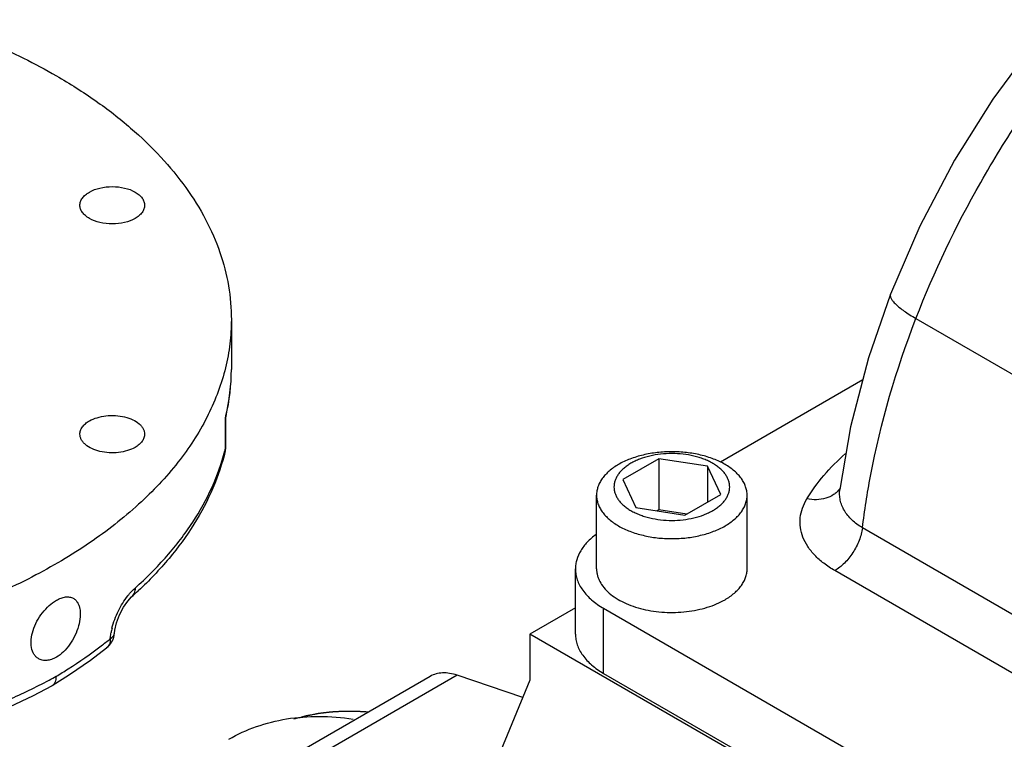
# Model space of a CAD drawing. Header units: inches. Extents: x 0 to 34, y 0 to 22.
# Tile 143 of 164: x 28.2 to 29.7, y 15.5 to 16.6. Entities that reach past the tile are written whole.
import ezdxf

# ---------------------------------------------------------------- set-up
doc = ezdxf.new("R2010")
doc.units = ezdxf.units.IN
doc.header["$LTSCALE"] = 1.87
doc.header["$MEASUREMENT"] = 0
doc.layers.get('0').update_dxf_attribs({"linetype": 'CONTINUOUS'})
doc.layers.add('3_ALL_AXES', color=7, linetype='CONTINUOUS')
doc.layers.add('7_ALL_FEATURES', color=7, linetype='CONTINUOUS')

msp = doc.modelspace()

# ---------------------------------------------------------------- linework, layer by layer
at = {"color": 7, "linetype": 'Continuous'}
for p, q in [((28.491, 16.1455), (28.491, 16.0675)), ((28.4827, 15.9947), (28.482, 15.9929)), ((28.482, 15.9447), (28.482, 15.9929)), ((28.4823, 15.9913), (28.482, 15.9929)), ((28.4823, 15.9913), (28.4827, 15.9947)), ((28.4823, 15.9473), (28.4823, 15.9913)), ((28.482, 15.9447), (28.4823, 15.9473)), ((28.4814, 15.9397), (28.482, 15.9447)), ((28.3075, 15.6541), (28.3075, 15.6541)), ((28.2094, 15.5712), (28.2098, 15.5715))]:
    msp.add_line(p, q, dxfattribs=at)
for points in [[(28.3075, 15.654), (28.308, 15.6587), (28.3106, 15.67), (28.3154, 15.6827), (28.3216, 15.6947), (28.3283, 15.7042), (28.3342, 15.7106)], [(28.2098, 15.5715), (28.2372, 15.5888), (28.27, 15.6115), (28.2953, 15.6309)], [(28.112, 15.5249), (28.143, 15.5383), (28.1803, 15.556), (28.2094, 15.5712)]]:
    msp.add_lwpolyline(points, dxfattribs=at)
for centre, radius, start, end in [((28.1735, 16.0678), 0.3175, 346.7036, 359.954), ((28.1634, 16.0678), 0.3276, 347.1154, 359.9611), ((28.1616, 16.0702), 0.3296, 346.449, 346.7761), ((28.4501, 15.9473), 0.0323, 355.3509, 0.0023), ((28.1601, 16.0223), 0.3312, 345.586, 346.4485), ((28.4495, 15.9474), 0.0329, 346.2903, 355.3471), ((27.9191, 16.1773), 0.6246, 311.6494, 312.9935), ((28.4088, 15.6354), 0.1083, 165.9651, 169.7187), ((28.2751, 15.6563), 0.0325, 349.189, 356.0773), ((27.8373, 16.2271), 0.7442, 307.1649, 308.5372), ((28.2751, 15.6563), 0.0325, 308.589, 349.1458), ((27.7899, 16.3643), 0.8872, 297.8875, 298.7268)]:
    msp.add_arc(centre, radius, start, end, dxfattribs=at)
for points, knots in [([(26.616, 16.1456), (26.616, 16.1589), (26.6177, 16.1856), (26.6254, 16.2255), (26.6381, 16.2648), (26.6622, 16.3173), (26.7054, 16.3808), (26.7744, 16.4501), (26.8599, 16.5126), (26.9601, 16.5671), (27.0729, 16.6125), (27.1959, 16.648), (27.3265, 16.6727), (27.4619, 16.6861), (27.5993, 16.6881), (27.7357, 16.6784), (27.8682, 16.6574), (27.9941, 16.6255), (28.1105, 16.5833), (28.1827, 16.5477), (28.2164, 16.5282)], [0, 0, 0, 0, 0.021332, 0.042892, 0.064897, 0.087543, 0.135318, 0.18722, 0.243658, 0.304607, 0.369695, 0.438293, 0.50958, 0.582604, 0.656335, 0.729711, 0.801688, 0.871278, 0.93762, 1, 1, 1, 1]), ([(28.2164, 16.5282), (28.2375, 16.516), (28.2778, 16.4905), (28.3328, 16.4479), (28.3804, 16.4024), (28.42, 16.3543), (28.4514, 16.3041), (28.4741, 16.2522), (28.4879, 16.1991), (28.491, 16.1632), (28.491, 16.1455)], [0, 0, 0, 0, 0.148567, 0.289513, 0.422732, 0.548642, 0.668003, 0.781939, 0.891987, 1, 1, 1, 1]), ([(28.2534, 16.325), (28.2534, 16.327), (28.2541, 16.331), (28.2571, 16.3366), (28.262, 16.3417), (28.2709, 16.3478), (28.2852, 16.353), (28.3041, 16.355), (28.3231, 16.353), (28.3374, 16.3478), (28.3463, 16.3417), (28.3511, 16.3366), (28.3541, 16.331), (28.3549, 16.327), (28.3549, 16.325)], [0, 0, 0, 0, 0.045373, 0.094071, 0.148159, 0.208599, 0.346853, 0.5, 0.653147, 0.7914, 0.851841, 0.905928, 0.954627, 1, 1, 1, 1]), ([(28.3549, 16.325), (28.3549, 16.3231), (28.3541, 16.3191), (28.3511, 16.3135), (28.3463, 16.3084), (28.3374, 16.3023), (28.3231, 16.2971), (28.3041, 16.295), (28.2852, 16.2971), (28.2709, 16.3023), (28.262, 16.3084), (28.2571, 16.3135), (28.2541, 16.3191), (28.2534, 16.3231), (28.2534, 16.325)], [0, 0, 0, 0, 0.045373, 0.094071, 0.148159, 0.208599, 0.346853, 0.5, 0.653147, 0.7914, 0.851841, 0.905928, 0.954627, 1, 1, 1, 1]), ([(28.491, 16.1455), (28.491, 16.1328), (28.4894, 16.1074), (28.4848, 16.0823), (28.4818, 16.0699)], [0, 0, 0, 0, 0.497584, 1, 1, 1, 1]), ([(28.4818, 16.0699), (28.4787, 16.0574), (28.471, 16.0325), (28.4496, 15.983), (28.4113, 15.9229), (28.3497, 15.8566), (28.2732, 15.796), (28.1832, 15.7422), (28.0813, 15.6961), (27.9695, 15.6586), (27.8498, 15.6302), (27.7246, 15.6116), (27.5961, 15.6031), (27.4668, 15.6049), (27.3391, 15.6168), (27.2155, 15.6388), (27.0983, 15.6704), (26.9897, 15.7109), (26.9222, 15.7445), (26.8906, 15.7628)], [0, 0, 0, 0, 0.021509, 0.043582, 0.08993, 0.139977, 0.194163, 0.252553, 0.314912, 0.380768, 0.449476, 0.520258, 0.592255, 0.664555, 0.736238, 0.806407, 0.874221, 0.938956, 1, 1, 1, 1]), ([(28.2682, 15.9867), (28.272, 15.9889), (28.2805, 15.9924), (28.2944, 15.9952), (28.309, 15.9956), (28.3233, 15.9936), (28.336, 15.9893), (28.3448, 15.9839), (28.35, 15.9787), (28.3528, 15.9747), (28.3545, 15.9704), (28.3549, 15.9674), (28.3549, 15.966)], [0, 0, 0, 0, 0.128662, 0.270327, 0.417468, 0.561824, 0.695488, 0.812742, 0.864689, 0.912519, 0.957138, 1, 1, 1, 1]), ([(28.2534, 15.966), (28.2534, 15.968), (28.2541, 15.972), (28.2571, 15.9776), (28.262, 15.9827), (28.266, 15.9854), (28.2682, 15.9867)], [0, 0, 0, 0, 0.2177, 0.450905, 0.710631, 1, 1, 1, 1]), ([(28.34, 15.9453), (28.3362, 15.9431), (28.3277, 15.9396), (28.3139, 15.9368), (28.2992, 15.9364), (28.2849, 15.9384), (28.2722, 15.9427), (28.2634, 15.9481), (28.2582, 15.9533), (28.2554, 15.9573), (28.2537, 15.9616), (28.2534, 15.9646), (28.2534, 15.966)], [0, 0, 0, 0, 0.128662, 0.270327, 0.417468, 0.561824, 0.695488, 0.812742, 0.864689, 0.912519, 0.957138, 1, 1, 1, 1]), ([(28.3549, 15.966), (28.3549, 15.9641), (28.3541, 15.96), (28.3511, 15.9544), (28.3463, 15.9494), (28.3422, 15.9466), (28.34, 15.9453)], [0, 0, 0, 0, 0.2177, 0.450905, 0.710631, 1, 1, 1, 1]), ([(28.3399, 15.7246), (28.3575, 15.7403), (28.3901, 15.7728), (28.431, 15.826), (28.4619, 15.8815), (28.4758, 15.9204), (28.4808, 15.9399)], [0, 0, 0, 0, 0.271818, 0.527524, 0.769194, 1, 1, 1, 1]), ([(28.4814, 15.9397), (28.4766, 15.9197), (28.4632, 15.8799), (28.4332, 15.8232), (28.3936, 15.7693), (28.3621, 15.7363), (28.345, 15.7204)], [0, 0, 0, 0, 0.235184, 0.478458, 0.732752, 1, 1, 1, 1]), ([(28.3285, 15.7124), (28.3294, 15.7135), (28.3329, 15.7179), (28.3368, 15.7219), (28.3399, 15.7246)], [0, 0, 0, 0, 0.267219, 1, 1, 1, 1]), ([(28.3399, 15.7246), (28.3399, 15.7219), (28.3392, 15.7179), (28.3368, 15.7133), (28.3351, 15.7114), (28.3342, 15.7106)], [0, 0, 0, 0, 0.52251, 0.764841, 1, 1, 1, 1]), ([(28.1882, 15.6139), (28.1868, 15.6147), (28.1842, 15.6168), (28.1798, 15.6223), (28.1766, 15.6316), (28.1763, 15.6445), (28.1795, 15.6586), (28.1856, 15.6727), (28.1942, 15.6859), (28.2045, 15.6971), (28.2123, 15.7031), (28.2164, 15.7054)], [0, 0, 0, 0, 0.044358, 0.090338, 0.191258, 0.308438, 0.441056, 0.5842, 0.730532, 0.871753, 1, 1, 1, 1]), ([(28.2164, 15.7054), (28.2187, 15.7067), (28.2234, 15.709), (28.2305, 15.7109), (28.2371, 15.7109), (28.2411, 15.7095), (28.2429, 15.7086)], [0, 0, 0, 0, 0.293934, 0.555154, 0.786671, 1, 1, 1, 1]), ([(28.2429, 15.7086), (28.2442, 15.7078), (28.2467, 15.706), (28.2496, 15.7022), (28.2519, 15.6976), (28.2539, 15.69), (28.2542, 15.6788), (28.2515, 15.6646), (28.246, 15.65), (28.2381, 15.6362), (28.2283, 15.6246), (28.2204, 15.6184), (28.2164, 15.6161)], [0, 0, 0, 0, 0.041337, 0.08459, 0.131399, 0.182795, 0.300182, 0.434997, 0.580648, 0.728717, 0.870811, 1, 1, 1, 1]), ([(28.3037, 15.6617), (28.3061, 15.671), (28.3129, 15.6888), (28.3228, 15.7051), (28.3285, 15.7124)], [0, 0, 0, 0, 0.511423, 1, 1, 1, 1]), ([(28.301, 15.645), (28.301, 15.6458), (28.3013, 15.649), (28.3018, 15.6523), (28.3022, 15.6547)], [0, 0, 0, 0, 0.242582, 1, 1, 1, 1]), ([(28.301, 15.645), (28.3019, 15.6456), (28.3036, 15.6468), (28.3057, 15.649), (28.307, 15.6515), (28.3074, 15.6532), (28.3075, 15.654)], [0, 0, 0, 0, 0.287109, 0.545526, 0.77974, 1, 1, 1, 1]), ([(28.301, 15.645), (28.301, 15.6422), (28.3005, 15.6381), (28.298, 15.6334), (28.2963, 15.6316), (28.2953, 15.6309)], [0, 0, 0, 0, 0.531245, 0.770449, 1, 1, 1, 1]), ([(28.2164, 15.5862), (28.2226, 15.59), (28.2467, 15.605), (28.2701, 15.6212), (28.2869, 15.634)], [0, 0, 0, 0, 0.255325, 1, 1, 1, 1]), ([(28.2164, 15.6161), (28.2139, 15.6147), (28.209, 15.6124), (28.2015, 15.6107), (28.1943, 15.6111), (28.19, 15.6128), (28.1882, 15.6139)], [0, 0, 0, 0, 0.285284, 0.543281, 0.778048, 1, 1, 1, 1]), ([(28.1192, 15.54), (28.1267, 15.5431), (28.1557, 15.5554), (28.1842, 15.5691), (28.2049, 15.5801)], [0, 0, 0, 0, 0.255431, 1, 1, 1, 1]), ([(28.2098, 15.5715), (28.2109, 15.5721), (28.2128, 15.5738), (28.2149, 15.5773), (28.2161, 15.5815), (28.2164, 15.5846), (28.2164, 15.5862)], [0, 0, 0, 0, 0.217762, 0.451305, 0.710946, 1, 1, 1, 1])]:
    msp.add_open_spline(points, degree=3, knots=knots, dxfattribs=at)
at = {"layer": '3_ALL_AXES', "color": 7, "linetype": 'Continuous'}
for points, knots in [([(29.2464, 15.9202), (29.2442, 15.9215), (29.2397, 15.9238), (29.2326, 15.9269), (29.2249, 15.9295), (29.2141, 15.9325), (29.1998, 15.9349), (29.1822, 15.9359), (29.1646, 15.9349), (29.1476, 15.932), (29.1343, 15.928), (29.1246, 15.9238), (29.118, 15.9204), (29.112, 15.9166), (29.1067, 15.9124), (29.1021, 15.908), (29.0982, 15.9034), (29.0952, 15.8985), (29.093, 15.8935), (29.0916, 15.8883), (29.0912, 15.8831), (29.0916, 15.8779), (29.093, 15.8728), (29.0952, 15.8678), (29.0982, 15.8629), (29.1021, 15.8583), (29.1067, 15.8538), (29.112, 15.8497), (29.1159, 15.8472), (29.1179, 15.8461)], [0, 0, 0, 0, 0.032546, 0.06657, 0.101902, 0.138379, 0.213928, 0.291441, 0.368955, 0.444502, 0.516274, 0.550288, 0.582842, 0.613838, 0.643225, 0.671013, 0.697277, 0.722173, 0.745938, 0.768892, 0.791421, 0.81395, 0.836903, 0.860668, 0.885565, 0.911827, 0.939614, 0.969012, 1, 1, 1, 1]), ([(29.2657, 15.9185), (29.2629, 15.9201), (29.257, 15.9232), (29.2477, 15.9271), (29.2378, 15.9306), (29.2237, 15.9344), (29.2051, 15.9376), (29.1822, 15.9389), (29.1593, 15.9376), (29.1407, 15.9344), (29.1266, 15.9306), (29.1166, 15.9271), (29.1073, 15.9232), (29.1014, 15.9201), (29.0987, 15.9185)], [0, 0, 0, 0, 0.05584, 0.114209, 0.174823, 0.237406, 0.367017, 0.500001, 0.632984, 0.762595, 0.825177, 0.885792, 0.94416, 1, 1, 1, 1]), ([(29.0987, 15.9185), (29.096, 15.917), (29.0909, 15.9137), (29.084, 15.9084), (29.0789, 15.9035), (29.0754, 15.8995), (29.0723, 15.8955), (29.069, 15.8903), (29.0662, 15.8837), (29.0644, 15.877), (29.0641, 15.8725), (29.0641, 15.8703)], [0, 0, 0, 0, 0.148564, 0.289492, 0.422701, 0.486557, 0.548668, 0.668022, 0.781953, 0.891994, 1, 1, 1, 1]), ([(29.1179, 15.8461), (29.1201, 15.8448), (29.1246, 15.8425), (29.1318, 15.8394), (29.1394, 15.8368), (29.1503, 15.8338), (29.1646, 15.8314), (29.1822, 15.8304), (29.1998, 15.8314), (29.2167, 15.8343), (29.23, 15.8383), (29.2397, 15.8425), (29.2463, 15.8459), (29.2523, 15.8497), (29.2577, 15.8538), (29.2623, 15.8583), (29.2661, 15.8629), (29.2692, 15.8678), (29.2714, 15.8728), (29.2727, 15.8779), (29.2732, 15.8831), (29.2727, 15.8883), (29.2714, 15.8935), (29.2692, 15.8985), (29.2661, 15.9034), (29.2623, 15.908), (29.2577, 15.9124), (29.2523, 15.9166), (29.2484, 15.919), (29.2464, 15.9202)], [0, 0, 0, 0, 0.032546, 0.06657, 0.101902, 0.138379, 0.213928, 0.291441, 0.368955, 0.444502, 0.516274, 0.550288, 0.582842, 0.613838, 0.643225, 0.671013, 0.697277, 0.722173, 0.745938, 0.768892, 0.791421, 0.81395, 0.836903, 0.860668, 0.885565, 0.911827, 0.939614, 0.969012, 1, 1, 1, 1]), ([(29.3003, 15.8703), (29.3003, 15.8725), (29.2999, 15.877), (29.2982, 15.8837), (29.2953, 15.8903), (29.292, 15.8955), (29.2889, 15.8995), (29.2854, 15.9035), (29.2803, 15.9084), (29.2734, 15.9137), (29.2683, 15.917), (29.2657, 15.9185)], [0, 0, 0, 0, 0.108006, 0.218047, 0.331977, 0.451331, 0.513443, 0.577299, 0.710507, 0.851435, 1, 1, 1, 1]), ([(29.0641, 15.8703), (29.0641, 15.868), (29.0644, 15.8635), (29.0662, 15.8568), (29.069, 15.8503), (29.0723, 15.8451), (29.0754, 15.8411), (29.0789, 15.837), (29.084, 15.8322), (29.0909, 15.8268), (29.096, 15.8236), (29.0987, 15.8221)], [0, 0, 0, 0, 0.108006, 0.218047, 0.331977, 0.451331, 0.513443, 0.577299, 0.710507, 0.851435, 1, 1, 1, 1]), ([(29.2657, 15.8221), (29.2683, 15.8236), (29.2734, 15.8268), (29.2803, 15.8322), (29.2854, 15.837), (29.2889, 15.8411), (29.292, 15.8451), (29.2953, 15.8503), (29.2982, 15.8568), (29.2999, 15.8635), (29.3003, 15.868), (29.3003, 15.8703)], [0, 0, 0, 0, 0.148564, 0.289492, 0.422701, 0.486557, 0.548668, 0.668022, 0.781953, 0.891994, 1, 1, 1, 1]), ([(29.0987, 15.8221), (29.1014, 15.8204), (29.1073, 15.8174), (29.1166, 15.8134), (29.1266, 15.81), (29.1407, 15.8062), (29.1593, 15.8029), (29.1822, 15.8017), (29.2051, 15.8029), (29.2237, 15.8062), (29.2378, 15.81), (29.2477, 15.8134), (29.257, 15.8174), (29.2629, 15.8204), (29.2657, 15.8221)], [0, 0, 0, 0, 0.05584, 0.114209, 0.174823, 0.237406, 0.367017, 0.500001, 0.632984, 0.762595, 0.825177, 0.885792, 0.94416, 1, 1, 1, 1]), ([(28.4869, 15.4873), (28.5007, 15.4953), (28.5302, 15.5088), (28.5782, 15.5208), (28.6295, 15.5246), (28.6644, 15.5217), (28.6821, 15.519)], [0, 0, 0, 0, 0.237392, 0.480156, 0.733089, 1, 1, 1, 1])]:
    msp.add_open_spline(points, degree=3, knots=knots, dxfattribs=at)
at = {"layer": '3_ALL_AXES', "color": 4, "linetype": 'Continuous'}
msp.add_open_spline([(28.7058, 15.53), (28.7046, 15.53), (28.7022, 15.5302), (28.6993, 15.5304), (28.6969, 15.5305), (28.6951, 15.5306), (28.6934, 15.5307), (28.6916, 15.5308), (28.6901, 15.5309), (28.6889, 15.531), (28.6882, 15.531), (28.6876, 15.5311), (28.6872, 15.5311), (28.6869, 15.5311), (28.6868, 15.5311), (28.6866, 15.5311), (28.6864, 15.5311), (28.6861, 15.5311), (28.6857, 15.5311), (28.6851, 15.5311), (28.6843, 15.5311), (28.6834, 15.5311), (28.6821, 15.5311), (28.6799, 15.5311), (28.6767, 15.5311), (28.6735, 15.5311), (28.6713, 15.5311), (28.67, 15.5311), (28.6691, 15.5311), (28.6681, 15.5311), (28.6674, 15.5311), (28.6669, 15.5311), (28.6668, 15.5311), (28.6666, 15.5311), (28.6664, 15.5311), (28.6662, 15.5311), (28.6658, 15.5311), (28.6652, 15.5311), (28.6644, 15.531), (28.6631, 15.5309), (28.6616, 15.5309), (28.6597, 15.5307), (28.6579, 15.5306), (28.656, 15.5305), (28.6542, 15.5304), (28.6523, 15.5303), (28.6507, 15.5302), (28.6495, 15.5301), (28.6487, 15.5301), (28.6481, 15.5301), (28.6476, 15.53), (28.6473, 15.53), (28.647, 15.53), (28.6468, 15.53), (28.6467, 15.53), (28.6466, 15.53), (28.6464, 15.5299), (28.6462, 15.5299), (28.6458, 15.5299), (28.6454, 15.5298), (28.6447, 15.5297), (28.644, 15.5296), (28.6428, 15.5295), (28.6413, 15.5293), (28.6394, 15.5291), (28.6376, 15.5288), (28.6358, 15.5286), (28.634, 15.5284), (28.6322, 15.5282), (28.6307, 15.528), (28.6295, 15.5278), (28.6287, 15.5277), (28.6281, 15.5277), (28.6277, 15.5276), (28.6275, 15.5276), (28.6273, 15.5276), (28.6272, 15.5275), (28.627, 15.5275), (28.6265, 15.5274), (28.6259, 15.5273), (28.625, 15.5271), (28.6241, 15.527), (28.6229, 15.5267), (28.6209, 15.5263), (28.6179, 15.5258), (28.615, 15.5252), (28.6129, 15.5248), (28.6117, 15.5246), (28.6108, 15.5244), (28.6101, 15.5243), (28.6095, 15.5242), (28.6092, 15.5241), (28.6089, 15.524), (28.6087, 15.524), (28.6085, 15.524), (28.6084, 15.5239), (28.6081, 15.5239), (28.6077, 15.5238), (28.6071, 15.5236), (28.6064, 15.5234), (28.6052, 15.5231), (28.6037, 15.5227), (28.6019, 15.5222), (28.5995, 15.5216), (28.5964, 15.5208), (28.5928, 15.5198), (28.5904, 15.5192), (28.5892, 15.5188)], degree=3, knots=[0, 0, 0, 0, 0.03125, 0.0625, 0.078125, 0.09375, 0.109375, 0.125, 0.140625, 0.148438, 0.15625, 0.160156, 0.164062, 0.166016, 0.166992, 0.167969, 0.169922, 0.171875, 0.175781, 0.179688, 0.1875, 0.195312, 0.203125, 0.21875, 0.25, 0.28125, 0.296875, 0.304688, 0.3125, 0.320312, 0.328125, 0.330078, 0.332031, 0.333008, 0.333984, 0.335938, 0.339844, 0.34375, 0.351562, 0.359375, 0.375, 0.390625, 0.40625, 0.421875, 0.4375, 0.453125, 0.46875, 0.476562, 0.484375, 0.488281, 0.492188, 0.496094, 0.498047, 0.499023, 0.5, 0.500977, 0.501953, 0.503906, 0.507812, 0.511719, 0.515625, 0.523438, 0.53125, 0.546875, 0.5625, 0.578125, 0.59375, 0.609375, 0.625, 0.640625, 0.648438, 0.65625, 0.660156, 0.664062, 0.666016, 0.666992, 0.667969, 0.669922, 0.671875, 0.679688, 0.6875, 0.695312, 0.703125, 0.71875, 0.75, 0.78125, 0.796875, 0.804688, 0.8125, 0.820312, 0.824219, 0.828125, 0.830078, 0.832031, 0.833008, 0.833984, 0.835938, 0.839844, 0.84375, 0.851562, 0.859375, 0.875, 0.890625, 0.90625, 0.9375, 0.96875, 1, 1, 1, 1], dxfattribs=at)
at = {"layer": '7_ALL_FEATURES', "color": 7, "linetype": 'Continuous'}
for p, q in [((29.5653, 16.1474), (30.0474, 15.8691)), ((29.4817, 16.051), (29.2584, 15.9221)), ((29.1616, 15.9275), (29.1053, 15.895)), ((29.2384, 15.9156), (29.1616, 15.9275)), ((29.1616, 15.9275), (29.1616, 15.8471)), ((29.259, 15.8713), (29.2384, 15.9156)), ((29.2384, 15.9156), (29.2384, 15.8594)), ((29.1053, 15.895), (29.1259, 15.8507)), ((29.0641, 15.7546), (29.0641, 15.8703)), ((29.2028, 15.8388), (29.259, 15.8713)), ((29.3003, 15.7546), (29.3003, 15.8703)), ((29.4459, 15.8793), (29.4459, 15.8793)), ((29.1259, 15.8507), (29.2028, 15.8388)), ((29.1616, 15.8471), (29.1589, 15.8456)), ((29.2055, 15.8403), (29.1616, 15.8471)), ((29.9582, 15.5437), (29.4814, 15.819)), ((29.0309, 15.6525), (29.0309, 15.7546)), ((29.8651, 15.5052), (29.4379, 15.7519)), ((29.0309, 15.6938), (28.9595, 15.6525)), ((29.0752, 15.6928), (29.8124, 15.2672)), ((29.0752, 15.5907), (29.0752, 15.6928)), ((29.9199, 15.098), (28.9595, 15.6525)), ((28.9595, 15.6525), (28.9595, 15.5801)), ((29.0752, 15.5907), (29.8124, 15.1652)), ((28.803, 15.586), (28.4967, 15.4092)), ((28.8452, 15.5879), (28.539, 15.4111)), ((28.9483, 15.5529), (28.8452, 15.5879)), ((28.9595, 15.5801), (28.9044, 15.4465))]:
    msp.add_line(p, q, dxfattribs=at)
for points in [[(29.7464, 16.5738), (29.6858, 16.4913), (29.6259, 16.3959), (29.5713, 16.2922), (29.5253, 16.1858)], [(29.5253, 16.1858), (29.4907, 16.0858), (29.4627, 15.9773), (29.4459, 15.8793)]]:
    msp.add_lwpolyline(points, dxfattribs=at)
msp.add_arc((29.4157, 15.9025), 0.0373, 322.5672, 325.6459, dxfattribs=at)
for points, knots in [([(29.5653, 16.1474), (29.5938, 16.2209), (29.645, 16.3285), (29.7284, 16.4631), (29.7751, 16.5274), (29.7997, 16.5584)], [0, 0, 0, 0, 0.498276, 0.749873, 1, 1, 1, 1]), ([(29.5253, 16.1858), (29.5251, 16.1853), (29.5248, 16.1842), (29.5249, 16.1825), (29.5254, 16.1807), (29.5266, 16.1779), (29.5293, 16.1741), (29.5338, 16.1694), (29.5398, 16.1642), (29.5471, 16.1588), (29.5557, 16.1531), (29.5619, 16.1493), (29.5653, 16.1474)], [0, 0, 0, 0, 0.027072, 0.056035, 0.088415, 0.125284, 0.214813, 0.327476, 0.463488, 0.621983, 0.801567, 1, 1, 1, 1]), ([(29.4814, 15.819), (29.4847, 15.8461), (29.502, 15.958), (29.5342, 16.0674), (29.5653, 16.1474)], [0, 0, 0, 0, 0.241382, 1, 1, 1, 1]), ([(29.3941, 15.8645), (29.402, 15.8774), (29.4205, 15.9026), (29.4426, 15.9248), (29.4547, 15.9355)], [0, 0, 0, 0, 0.482916, 1, 1, 1, 1]), ([(29.4453, 15.8798), (29.444, 15.8781), (29.4411, 15.875), (29.4342, 15.8695), (29.4236, 15.8647), (29.4091, 15.8626), (29.3992, 15.8635), (29.3941, 15.8645)], [0, 0, 0, 0, 0.113359, 0.228805, 0.469024, 0.726245, 1, 1, 1, 1]), ([(29.4814, 15.819), (29.4754, 15.8226), (29.4646, 15.8304), (29.4542, 15.8431), (29.4488, 15.854), (29.4463, 15.8623), (29.4453, 15.8708), (29.4455, 15.8765), (29.4459, 15.8793)], [0, 0, 0, 0, 0.282368, 0.536596, 0.655719, 0.771334, 0.885413, 1, 1, 1, 1]), ([(29.4379, 15.7519), (29.4319, 15.7553), (29.4208, 15.7627), (29.4064, 15.7754), (29.3952, 15.7893), (29.3874, 15.8041), (29.3834, 15.8194), (29.3831, 15.835), (29.3867, 15.8503), (29.3913, 15.8599), (29.3941, 15.8645)], [0, 0, 0, 0, 0.151929, 0.292385, 0.421862, 0.54212, 0.656058, 0.767564, 0.880944, 1, 1, 1, 1]), ([(29.0633, 15.8086), (29.0584, 15.8049), (29.0494, 15.7972), (29.0389, 15.7839), (29.0334, 15.7717), (29.0313, 15.7619), (29.0309, 15.757), (29.0309, 15.7546)], [0, 0, 0, 0, 0.282531, 0.539157, 0.775142, 0.888337, 1, 1, 1, 1]), ([(29.4814, 15.819), (29.4809, 15.8157), (29.4795, 15.809), (29.4751, 15.7957), (29.4669, 15.7799), (29.4559, 15.766), (29.4459, 15.7571), (29.4406, 15.7534), (29.4379, 15.7519)], [0, 0, 0, 0, 0.120609, 0.247583, 0.510019, 0.767088, 0.887684, 1, 1, 1, 1]), ([(29.0309, 15.7546), (29.0309, 15.7517), (29.0314, 15.7459), (29.0336, 15.7373), (29.0373, 15.729), (29.0442, 15.7179), (29.0565, 15.7049), (29.0686, 15.6966), (29.0752, 15.6928)], [0, 0, 0, 0, 0.108095, 0.218235, 0.332259, 0.451689, 0.710625, 1, 1, 1, 1]), ([(29.0641, 15.7546), (29.0641, 15.7529), (29.0643, 15.7495), (29.0652, 15.7445), (29.0669, 15.7395), (29.0699, 15.7329), (29.0753, 15.7249), (29.084, 15.7162), (29.0948, 15.7083), (29.1074, 15.7014), (29.1216, 15.6957), (29.1371, 15.6913), (29.1536, 15.6881), (29.1706, 15.6864), (29.1879, 15.6862), (29.2051, 15.6874), (29.2218, 15.6901), (29.2377, 15.6941), (29.2523, 15.6994), (29.2614, 15.7039), (29.2657, 15.7063)], [0, 0, 0, 0, 0.021332, 0.042892, 0.064897, 0.087542, 0.135317, 0.187217, 0.243655, 0.304603, 0.369691, 0.438288, 0.509575, 0.5826, 0.656331, 0.729709, 0.801685, 0.871278, 0.937616, 1, 1, 1, 1]), ([(29.2657, 15.7063), (29.2683, 15.7079), (29.2734, 15.7111), (29.2803, 15.7165), (29.2863, 15.7222), (29.2913, 15.7283), (29.2953, 15.7346), (29.2982, 15.7411), (29.2999, 15.7478), (29.3003, 15.7523), (29.3003, 15.7546)], [0, 0, 0, 0, 0.148586, 0.289508, 0.422723, 0.548643, 0.668002, 0.781939, 0.891988, 1, 1, 1, 1]), ([(29.0309, 15.6525), (29.0309, 15.6496), (29.0314, 15.6438), (29.0336, 15.6353), (29.0373, 15.6269), (29.0442, 15.6158), (29.0565, 15.6029), (29.0686, 15.5946), (29.0752, 15.5907)], [0, 0, 0, 0, 0.108095, 0.218235, 0.332259, 0.451689, 0.710625, 1, 1, 1, 1]), ([(28.8452, 15.5879), (28.8414, 15.5892), (28.8339, 15.5911), (28.8226, 15.5919), (28.8122, 15.5903), (28.8058, 15.5877), (28.803, 15.586)], [0, 0, 0, 0, 0.277024, 0.532313, 0.770789, 1, 1, 1, 1])]:
    msp.add_open_spline(points, degree=3, knots=knots, dxfattribs=at)

doc.saveas('drawing.dxf')
